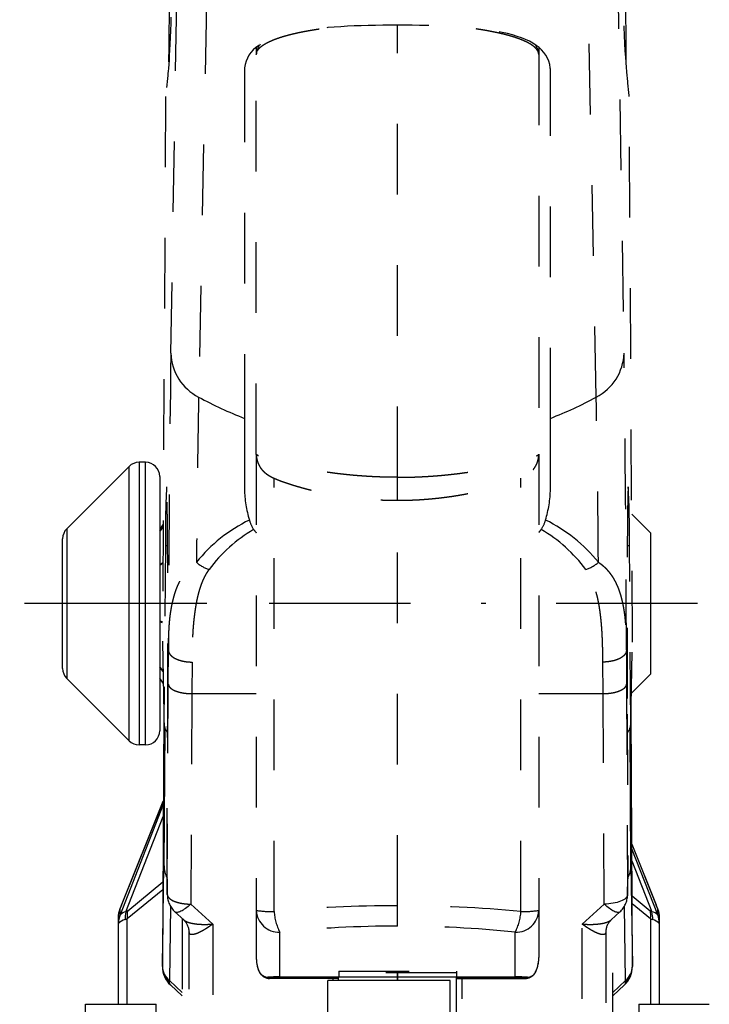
# Model space of a CAD drawing. Extents: x 147 to 630, y 82 to 496.
# Tile 3 of 9: x 153 to 183, y 327 to 368. Entities that reach past the tile are written whole.
import ezdxf

# ---------------------------------------------------------------- set-up
doc = ezdxf.new("R2010")
doc.units = 0
doc.linetypes.add('DASHED', pattern=[6, 3, -3])
doc.linetypes.add('DASHEDDOT2X', pattern=[12.2, 6, -3, 0.2, -3])
doc.layers.get('0').update_dxf_attribs({"linetype": 'CONTINUOUS'})
doc.layers.add('LAYER0000', color=7, linetype='CONTINUOUS')

msp = doc.modelspace()

# ---------------------------------------------------------------- linework, layer by layer
at = {"color": 7, "linetype": 'DASHED'}
for p, q in [((159.646, 354.156), (159.924, 370.901)), ((178.618, 370.934), (178.897, 354.156)), ((161.156, 369.015), (160.826, 352.296)), ((177.716, 352.296), (177.386, 369.047)), ((169.275, 348.891), (169.275, 368.086)), ((163.275, 367.152), (163.275, 366.839)), ((175.275, 367.145), (175.275, 366.839)), ((163.275, 366.839), (163.275, 366.841)), ((163.275, 349.869), (163.275, 366.839)), ((175.275, 366.839), (175.275, 349.869)), ((162.771, 366.123), (162.771, 351.395)), ((175.771, 351.395), (175.771, 366.123)), ((159.423, 365.06), (159.285, 341.92)), ((159.423, 365.06), (159.287, 341.927)), ((159.423, 365.059), (159.423, 365.06)), ((179.119, 365.061), (179.119, 365.06)), ((179.258, 341.92), (179.119, 365.061)), ((179.255, 341.927), (179.119, 365.06)), ((162.771, 351.395), (162.771, 348.389)), ((175.771, 348.389), (175.771, 351.395)), ((163.275, 349.869), (163.275, 330.505)), ((175.275, 349.869), (175.275, 330.505)), ((164.033, 330.461), (164.035, 348.853)), ((169.275, 347.915), (169.275, 348.891)), ((169.275, 330.703), (169.275, 347.915)), ((159.414, 345.991), (159.353, 338.474)), ((159.414, 345.991), (159.507, 345.991)), ((179.035, 345.991), (179.128, 345.991)), ((179.189, 338.474), (179.128, 345.991)), ((159.287, 341.934), (159.287, 341.927)), ((159.287, 341.934), (159.287, 341.92)), ((159.287, 341.927), (159.287, 341.92)), ((159.287, 341.92), (159.287, 341.898)), ((159.287, 341.898), (159.353, 338.474)), ((159.536, 340.116), (159.543, 341.547)), ((178.999, 341.546), (179.007, 340.116)), ((179.189, 338.474), (179.255, 341.898)), ((179.255, 341.927), (179.255, 341.934)), ((179.255, 341.92), (179.256, 341.934)), ((179.255, 341.92), (179.255, 341.927)), ((179.255, 341.898), (179.255, 341.92)), ((160.543, 341.048), (160.536, 339.707)), ((178.007, 339.707), (177.999, 341.047)), ((159.494, 331.181), (159.536, 340.116)), ((179.007, 340.116), (179.048, 331.181)), ((160.536, 339.707), (160.494, 330.772)), ((160.536, 339.707), (163.275, 339.707)), ((175.275, 339.707), (178.007, 339.707)), ((178.048, 330.772), (178.007, 339.707)), ((159.481, 331.851), (159.511, 338.829)), ((179.031, 338.829), (179.061, 331.851)), ((159.481, 331.851), (159.494, 331.181)), ((179.048, 331.181), (179.061, 331.851)), ((159.494, 331.181), (159.494, 331.162)), ((179.048, 331.181), (179.048, 331.161)), ((160.494, 330.772), (161.421, 329.925)), ((169.275, 329.838), (169.275, 330.703)), ((177.121, 329.925), (178.048, 330.772)), ((159.82, 330.441), (160.19, 330.103)), ((163.275, 330.505), (163.275, 328.51)), ((175.275, 330.505), (175.275, 328.51)), ((178.352, 330.103), (178.722, 330.441)), ((160.121, 330.166), (160.121, 312.857)), ((161.421, 329.925), (161.421, 308.75)), ((177.121, 308.75), (177.121, 329.925)), ((178.421, 312.857), (178.421, 330.166)), ((160.421, 329.594), (160.421, 329.572)), ((160.421, 309.159), (160.421, 329.577)), ((160.421, 329.572), (160.421, 329.577)), ((164.275, 327.684), (164.275, 329.58)), ((174.275, 327.684), (174.275, 329.58)), ((178.121, 329.594), (178.121, 329.572)), ((178.121, 329.577), (178.121, 309.159)), ((178.121, 329.577), (178.121, 329.572)), ((166.775, 327.928), (166.775, 327.684)), ((166.775, 327.928), (171.775, 327.928)), ((171.775, 327.857), (166.775, 327.857)), ((169.271, 327.857), (169.271, 327.673)), ((169.271, 327.673), (169.271, 327.857)), ((171.775, 327.928), (171.775, 327.684)), ((166.771, 327.616), (163.817, 327.616)), ((166.771, 327.619), (163.835, 327.619)), ((164.275, 327.684), (166.775, 327.684)), ((164.275, 327.67), (164.275, 327.684)), ((166.771, 327.67), (164.275, 327.67)), ((166.521, 327.616), (166.521, 327.533)), ((166.771, 327.533), (166.771, 327.673)), ((169.271, 327.673), (166.771, 327.673)), ((166.775, 327.684), (166.775, 327.673)), ((169.271, 327.673), (169.271, 327.533)), ((169.271, 327.533), (169.271, 327.673)), ((171.771, 327.673), (169.271, 327.673)), ((171.771, 327.684), (171.771, 327.673)), ((171.771, 327.673), (171.771, 325.127)), ((171.775, 327.67), (171.775, 327.684)), ((171.775, 327.684), (174.275, 327.684)), ((174.275, 327.67), (171.775, 327.67)), ((174.716, 327.619), (171.775, 327.619)), ((171.775, 327.616), (174.733, 327.616)), ((172.021, 308.75), (172.021, 327.616)), ((174.275, 327.684), (174.275, 327.67))]:
    msp.add_line(p, q, dxfattribs=at)
at = {"color": 7, "linetype": 'CONTINUOUS'}
for p, q in [((158.571, 349.53), (158.295, 349.53)), ((158.295, 349.53), (158.295, 343.216)), ((158.571, 343.216), (158.571, 349.53)), ((157.87, 349.355), (155.222, 346.706)), ((157.87, 343.226), (157.87, 349.355)), ((159.171, 348.93), (159.171, 343.248)), ((179.224, 347.328), (180.021, 346.53)), ((155.222, 346.706), (155.222, 343.364)), ((159.316, 346.897), (159.171, 346.696)), ((159.171, 346.609), (159.316, 346.803)), ((159.316, 346.795), (159.171, 346.599)), ((155.046, 343.386), (155.046, 346.282)), ((180.021, 346.53), (180.021, 343.426)), ((159.171, 345.186), (159.307, 345.28)), ((159.306, 345.251), (159.171, 345.15)), ((155.046, 340.779), (155.046, 343.386)), ((155.222, 343.364), (155.222, 340.355)), ((157.87, 337.706), (157.87, 343.226)), ((158.295, 343.216), (158.295, 337.53)), ((158.571, 337.53), (158.571, 343.216)), ((159.171, 343.248), (159.171, 338.13)), ((180.021, 343.426), (180.021, 340.53)), ((159.171, 342.794), (159.292, 342.749)), ((159.292, 342.717), (159.171, 342.753)), ((159.171, 340.833), (159.311, 340.664)), ((159.311, 340.646), (159.171, 340.811)), ((157.87, 337.706), (155.222, 340.355)), ((159.321, 340.157), (159.171, 340.365)), ((179.213, 339.722), (180.021, 340.53)), ((159.345, 338.915), (159.285, 328.127)), ((179.258, 328.127), (179.197, 338.914)), ((159.39, 338.252), (159.353, 332.394)), ((179.189, 332.394), (179.152, 338.252)), ((158.571, 337.53), (158.295, 337.53)), ((159.323, 335.004), (157.487, 330.316)), ((157.548, 330.731), (159.324, 335.139)), ((159.324, 335.139), (157.552, 330.742)), ((157.736, 330.443), (159.32, 334.489)), ((179.229, 333.312), (180.264, 330.742)), ((179.229, 333.312), (180.268, 330.731)), ((180.329, 330.316), (179.23, 333.124)), ((159.287, 328.146), (159.353, 332.394)), ((179.189, 332.394), (179.255, 328.146)), ((179.233, 332.609), (180.081, 330.443)), ((157.81, 330.493), (159.305, 331.713)), ((157.79, 330.164), (159.303, 331.398)), ((179.241, 331.118), (180.006, 330.493)), ((157.548, 330.731), (157.476, 330.554)), ((157.552, 330.742), (157.481, 330.567)), ((157.552, 330.742), (157.548, 330.731)), ((159.629, 330.678), (159.58, 327.525)), ((178.962, 327.525), (178.913, 330.678)), ((179.243, 330.803), (180.026, 330.164)), ((180.335, 330.567), (180.264, 330.742)), ((180.268, 330.731), (180.264, 330.742)), ((180.34, 330.554), (180.268, 330.731)), ((157.481, 330.567), (157.476, 330.554)), ((157.476, 330.554), (157.476, 330.3)), ((157.476, 330.3), (157.487, 330.316)), ((180.329, 330.316), (180.34, 330.3)), ((180.34, 330.554), (180.335, 330.567)), ((180.34, 330.3), (180.34, 330.554)), ((157.408, 330.191), (157.408, 329.937)), ((157.408, 329.937), (157.421, 329.951)), ((157.408, 329.937), (157.408, 326.518)), ((157.79, 326.518), (157.79, 330.164)), ((180.026, 330.164), (180.026, 326.518)), ((180.395, 329.951), (180.408, 329.937)), ((180.408, 329.937), (180.408, 330.191)), ((180.408, 326.518), (180.408, 329.937)), ((159.287, 328.127), (159.287, 328.146)), ((179.255, 328.146), (179.255, 328.127)), ((159.287, 328.119), (159.287, 328.127)), ((179.255, 328.127), (179.255, 328.119)), ((159.58, 327.525), (159.578, 327.48)), ((159.58, 327.525), (160.121, 327.021)), ((159.626, 327.339), (160.121, 326.877)), ((166.308, 326.066), (166.308, 327.533)), ((171.508, 327.533), (166.308, 327.533)), ((171.508, 326.066), (171.508, 327.533)), ((178.421, 327.021), (178.962, 327.525)), ((178.421, 326.877), (178.915, 327.338)), ((178.964, 327.48), (178.962, 327.525)), ((156.021, 316.864), (156.021, 326.518)), ((156.021, 326.518), (159.021, 326.518)), ((159.021, 316.864), (159.021, 326.518)), ((179.521, 326.518), (179.521, 316.864)), ((179.521, 326.518), (182.521, 326.518))]:
    msp.add_line(p, q, dxfattribs=at)
for centre, radius, start, end in [((-25136.249, 611.675), 25296.999, 359.4447719, 359.5361401), ((25571.774, 612.533), 25393.985, 180.4638789, 180.5550407), ((158.295, 348.93), 0.6, 90, 135.0311), ((158.571, 348.93), 0.6, 0.0803, 90), ((155.646, 346.282), 0.6, 135.0584, 180), ((155.646, 340.779), 0.6, 180, 224.8729), ((158.571, 338.13), 0.6, 270, 359.9388), ((158.295, 338.13), 0.6, 224.9626, 270), ((160.383, 332.387), 1.029, 179.5895, 208.8719), ((178.16, 332.387), 1.029, 331.1282, 0.4105), ((158.408, 330.191), 1, 157.9279, 179.9562), ((158.407, 330.191), 0.999, 158.7057, 179.9996), ((158.407, 329.937), 0.999, 158.7055, 179.9997), ((158.402, 329.962), 0.981, 158.8463, 180.6375), ((157.823, 329.967), 0.484, 100.3665, 133.9399), ((158.704, 330.175), 1.004, 164.5032, 183.4065), ((157.546, 330.808), 0.411, 297.5838, 310.091), ((158.738, 330.272), 0.954, 166.5715, 186.5124), ((180.271, 330.808), 0.411, 229.909, 242.4162), ((179.078, 330.272), 0.954, 353.4876, 13.4285), ((179.994, 329.967), 0.484, 46.0601, 79.6335), ((179.113, 330.175), 1.004, 356.5935, 15.4968), ((179.414, 329.962), 0.981, 359.3625, 21.1537), ((179.408, 330.191), 1, 0.0075, 22.0786), ((179.409, 330.191), 0.999, 0.0004, 21.2943), ((179.409, 329.937), 0.999, 0.0003, 21.2945), ((157.872, 329.504), 0.635, 105.6179, 135.2556), ((157.51, 330.575), 0.497, 292.6116, 304.3162), ((180.307, 330.575), 0.497, 235.6838, 247.3884), ((179.944, 329.504), 0.635, 44.7444, 74.3821), ((160.11, 328.154), 0.823, 180.5789, 229.8548), ((178.432, 328.154), 0.823, 310.1452, 359.4211), ((160.16, 328.129), 0.873, 180.1662, 228.1577), ((160.343, 328.115), 1.056, 179.7725, 227.2254), ((178.199, 328.115), 1.056, 312.7746, 0.2275), ((178.382, 328.129), 0.873, 311.8423, 359.8338), ((159.751, 327.461), 0.175, 174.0564, 223.9398), ((178.791, 327.461), 0.175, 316.2382, 5.9235)]:
    msp.add_arc(centre, radius, start, end, dxfattribs=at)
at = {"color": 7, "linetype": 'DASHED'}
for centre, radius, start, end in [((163.98, 366.816), 0.705, 139.4806, 178.127), ((174.578, 366.817), 0.698, 1.749, 39.6305), ((1280.354, 338.719), 1120.815, 179.210883, 179.855453), ((161.805, 354.223), 2.161, 181.7767, 243.0481), ((176.737, 354.223), 2.161, 296.9519, 358.2233), ((-941.951, 338.718), 1120.954, 0.144532, 0.789093), ((721.898, 341.395), 561.178, 178.88687, 179.6028), ((168.887, 367.144), 16.895, 241.5016, 248.7765), ((169.655, 367.144), 16.895, 291.2235, 298.4984), ((-383.355, 341.395), 561.177, 0.3972, 1.11313), ((-27720.895, 337.831), 27895.413, 359.9848619, 0.0226385), ((206.265, 346.333), 46.853, 177.359, 180.4178), ((167.517, 348.474), 4.746, 181.0201, 197.1148), ((171.025, 348.474), 4.746, 342.8852, 358.9799), ((132.277, 346.333), 46.853, 359.5822, 2.641), ((165.872, 341.147), 6.597, 116.0083, 141.1541), ((164.2, 347.39), 1.258, 194.4158, 214.4137), ((174.343, 347.39), 1.259, 325.587, 345.5833), ((172.67, 341.147), 6.597, 38.8461, 63.9916), ((166.455, 341.102), 6.477, 120.5681, 143.2252), ((165.993, 348.791), 3.532, 216.7235, 219.7113), ((172.564, 348.78), 3.514, 320.4922, 323.2814), ((172.087, 341.102), 6.477, 36.7748, 59.4319), ((161.682, 346.323), 1.406, 227.609, 252.8627), ((176.861, 346.323), 1.406, 287.1375, 312.3912), ((160.039, 338.475), 0.685, 180.1213, 219.2452), ((178.504, 338.475), 0.685, 320.7548, 359.8787), ((160.494, 331.18), 1, 181.0369, 227.6153), ((178.048, 331.18), 1, 312.399, 358.8952), ((169.238, 274.53), 56.173, 89.9623, 95.3166), ((169.312, 274.53), 56.173, 84.6834, 90.0377), ((164.239, 330.544), 0.964, 182.3417, 272.1643), ((163.873, 334.292), 3.834, 261.0267, 272.3932), ((166.199, 330.582), 2.169, 183.2031, 207.5102), ((174.312, 330.544), 0.964, 267.8357, 357.6583), ((172.351, 330.582), 2.169, 332.4898, 356.7969), ((174.677, 334.292), 3.834, 267.6068, 278.9733), ((159.697, 329.573), 0.725, 1.663, 47.2335), ((169.246, 281.791), 48.047, 89.9647, 95.9378), ((169.305, 281.791), 48.047, 84.0622, 90.0353), ((178.846, 329.573), 0.725, 132.7664, 178.337), ((164.716, 328.484), 1.441, 179.0027, 186.0753), ((164.344, 328.474), 1.069, 178.1052, 184.8538), ((164.929, 328.507), 1.655, 184.2678, 198.5813), ((164.916, 328.512), 1.643, 186.7001, 199.0868), ((173.979, 328.475), 1.296, 331.6949, 1.5145), ((173.914, 328.478), 1.362, 333.1811, 1.3412), ((163.37, 327.983), 0.0108, 199.6598, 230.3524), ((163.833, 328.145), 0.501, 199.3678, 209.5738), ((163.779, 328.111), 0.437, 198.1792, 209.1909), ((163.828, 328.148), 0.495, 200.4447, 258.0335), ((163.862, 328.137), 0.523, 206.8998, 265.2348), ((174.698, 328.114), 0.499, 273.9427, 325.5903), ((174.753, 328.092), 0.435, 279.6402, 327.8284), ((174.906, 327.98), 0.252, 324.061, 332.3325), ((175.059, 327.868), 0.0622, 325.1739, 353.4044), ((175.123, 327.87), 0.00932, 258.7289, 315.1573), ((164.256, 320.694), 6.989, 89.8403, 94.3561), ((163.843, 327.798), 0.179, 228.6464, 267.3313), ((163.819, 327.674), 0.0579, 269.2723, 286.4597), ((164.262, 325.852), 1.818, 89.5652, 103.5665), ((174.295, 320.694), 6.989, 85.6439, 90.1597), ((174.289, 325.852), 1.818, 76.4335, 90.4348), ((174.707, 327.798), 0.179, 272.6687, 311.3536), ((174.732, 327.674), 0.0579, 253.5368, 270.6068)]:
    msp.add_arc(centre, radius, start, end, dxfattribs=at)
for points, degree, knots in [([(159.921, 380.425), (159.883, 378.566), (159.841, 376.566), (159.778, 373.479), (159.751, 372.149), (159.661, 368.442), (159.595, 366.778), (159.494, 365.768), (159.458, 365.415), (159.423, 365.06)], 3, [0, 0, 0, 0, 0.907986, 0.907986, 1.572747, 1.572747, 3.190328, 3.190328, 4.058003, 4.058003, 4.058003, 4.058003]), ([(179.119, 365.061), (179.084, 365.417), (179.048, 365.77), (178.932, 366.935), (178.853, 369.189), (178.724, 375.463), (178.672, 377.965), (178.621, 380.451)], 3, [0, 0, 0, 0, 0.867635, 0.867635, 2.854872, 2.854872, 4.223729, 4.223729, 4.223729, 4.223729]), ([(169.271, 368.086), (167.586, 368.086), (166.011, 368.021), (163.612, 367.526), (162.865, 367.069), (162.775, 366.24), (162.771, 366.162), (162.771, 366.123)], 3, [0, 0, 0, 0, 1, 1, 2.013004, 2.013004, 2.061702, 2.061702, 2.061702, 2.061702]), ([(163.275, 366.841), (163.277, 366.985), (163.628, 367.326), (164.565, 367.673), (165.784, 367.916), (166.452, 367.994)], 2, [0.0013562, 0.0013562, 0.0013562, 0.1423494, 0.3439692, 0.5331513, 0.6918255, 0.6918255, 0.6918255]), ([(175.771, 366.123), (175.771, 366.162), (175.767, 366.24), (175.677, 367.069), (174.93, 367.526), (172.531, 368.021), (170.956, 368.086), (169.271, 368.086)], 3, [0, 0, 0, 0, 0.048698, 0.048698, 1.061702, 1.061702, 2.061702, 2.061702, 2.061702, 2.061702]), ([(175.275, 366.839), (175.275, 366.983), (174.923, 367.326), (173.986, 367.673), (172.775, 367.914), (172.118, 367.991)], 2, [0, 0, 0, 0.1423494, 0.3439692, 0.5331513, 0.6895506, 0.6895506, 0.6895506]), ([(163.275, 349.869), (163.275, 349.746), (163.338, 349.494), (163.467, 349.263), (163.638, 349.084), (163.768, 348.992), (163.912, 348.908), (164.078, 348.833), (164.557, 348.634), (165.821, 348.282), (167.177, 348.04), (168.566, 347.915), (169.275, 347.915)], 2, [0, 0, 0, 0.027886, 0.059527, 0.090674, 0.125872, 0.153009, 0.214018, 0.263716, 0.492953, 0.679641, 0.841864, 1, 1, 1]), ([(169.275, 348.891), (168.778, 348.891), (167.591, 348.948), (166.065, 349.122), (164.629, 349.409), (163.653, 349.686), (163.276, 349.842), (163.275, 349.869)], 2, [0, 0, 0, 0.104876, 0.253381, 0.454189, 0.655161, 0.85301, 1, 1, 1]), ([(169.275, 347.915), (169.984, 347.915), (171.374, 348.04), (172.729, 348.282), (173.994, 348.634), (174.473, 348.833), (174.638, 348.908), (174.783, 348.992), (174.913, 349.084), (175.083, 349.263), (175.213, 349.494), (175.275, 349.746), (175.275, 349.869)], 2, [0, 0, 0, 0.1581364, 0.3203586, 0.5070474, 0.7362839, 0.7859819, 0.8469912, 0.8741281, 0.9093257, 0.9404729, 0.9721135, 1, 1, 1]), ([(169.275, 348.891), (169.773, 348.891), (170.959, 348.948), (172.486, 349.122), (173.922, 349.409), (174.897, 349.686), (175.275, 349.842), (175.275, 349.869)], 2, [0, 0, 0, 0.104876, 0.253381, 0.454189, 0.655161, 0.85301, 1, 1, 1]), ([(159.543, 341.547), (159.544, 342.126), (159.628, 343.314), (159.879, 344.182), (160.139, 344.702), (160.494, 345.122), (160.734, 345.285)], 2, [0, 0, 0, 0.2397214, 0.5481795, 0.7081921, 0.8615123, 1, 1, 1]), ([(177.809, 345.285), (178.003, 345.153), (178.314, 344.821), (178.645, 344.267), (178.895, 343.364), (178.999, 342.217), (178.999, 341.545)], 2, [0, 0, 0, 0.112355, 0.237904, 0.461226, 0.722062, 1, 1, 1]), ([(161.267, 344.98), (161.119, 344.78), (160.906, 344.302), (160.75, 343.73), (160.597, 342.805), (160.544, 341.606), (160.543, 341.048)], 2, [0, 0, 0, 0.130464, 0.280917, 0.441042, 0.753729, 1, 1, 1]), ([(177.999, 341.047), (177.998, 341.693), (177.934, 342.86), (177.782, 343.818), (177.581, 344.437), (177.395, 344.818), (177.275, 344.98)], 2, [0, 0, 0, 0.285129, 0.549494, 0.772481, 0.894514, 1, 1, 1]), ([(160.189, 330.105), (160.227, 330.07), (160.412, 329.98), (160.806, 329.913), (161.229, 329.909), (161.421, 329.925)], 2, [0.1647688, 0.1647688, 0.1647688, 0.2744197, 0.517416, 0.7869596, 1, 1, 1]), ([(161.421, 329.925), (161.273, 329.813), (160.945, 329.606), (160.64, 329.476), (160.428, 329.473), (160.421, 329.572)], 2, [0, 0, 0, 0.2130404, 0.4825841, 0.7255804, 1, 1, 1]), ([(177.121, 329.925), (177.313, 329.909), (177.737, 329.913), (178.131, 329.98), (178.316, 330.07), (178.354, 330.105)], 2, [0, 0, 0, 0.2130404, 0.4825841, 0.7255804, 0.8355535, 0.8355535, 0.8355535]), ([(178.121, 329.572), (178.114, 329.473), (177.902, 329.476), (177.597, 329.606), (177.27, 329.813), (177.121, 329.925)], 2, [0, 0, 0, 0.27442, 0.517416, 0.78696, 1, 1, 1])]:
    msp.add_open_spline(points, degree=degree, knots=knots, dxfattribs=at)
for points, weights, knots in [([(159.511, 338.829), (159.535, 344.376), (159.493, 347.481), (159.479, 348.492), (159.462, 348.492)], [1, 0.759401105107, 1, 0.906478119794, 0.88566099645], [0, 0, 0, 0.5, 0.5, 0.6943523, 0.6943523, 0.6943523]), ([(179.08, 348.492), (179.063, 348.492), (179.049, 347.481), (179.007, 344.376), (179.031, 338.829)], [0.88566096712, 0.90647805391, 1, 0.759401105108, 1], [0.3056476, 0.3056476, 0.3056476, 0.5, 0.5, 1, 1, 1])]:
    msp.add_rational_spline(points, weights, degree=2, knots=knots, dxfattribs=at)
for points, weights in [([(159.543, 341.547), (159.55, 341.052), (160.543, 341.048)], [1, 0.709633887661, 1]), ([(178.999, 341.545), (178.992, 341.051), (177.999, 341.047)], [1, 0.709634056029, 1]), ([(159.536, 340.116), (159.543, 339.71), (160.536, 339.707)], [1, 0.709797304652, 1]), ([(178.007, 339.707), (178.999, 339.71), (179.007, 340.116)], [1, 0.709797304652, 1]), ([(159.494, 331.181), (159.502, 330.775), (160.494, 330.772)], [1, 0.709797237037, 1])]:
    msp.add_rational_spline(points, weights, degree=2, dxfattribs=at)
for points in [[(179.048, 331.181), (179.044, 330.956), (178.596, 330.775), (178.048, 330.772)], [(160.494, 330.772), (160.179, 330.485), (159.911, 330.358), (159.82, 330.441)], [(178.723, 330.441), (178.632, 330.358), (178.364, 330.483), (178.048, 330.772)]]:
    msp.add_open_spline(points, degree=3, dxfattribs=at)
at = {"layer": 'LAYER0000', "color": 7, "linetype": 'DASHEDDOT2X'}
for p, q in [((161.171, 343.53), (153.222, 343.53)), ((182.021, 343.53), (153.421, 343.53))]:
    msp.add_line(p, q, dxfattribs=at)

doc.saveas('drawing.dxf')
